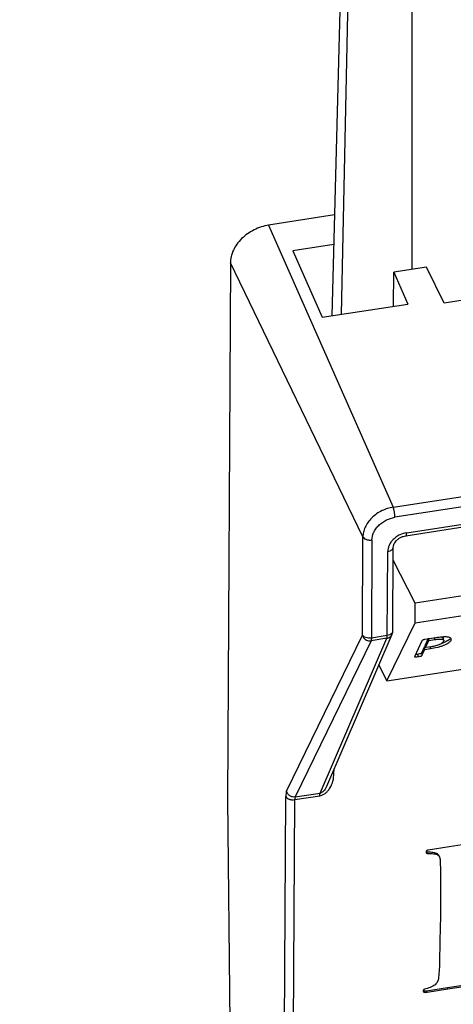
# Model space of a CAD drawing. Header units: millimetres. Extents: x 226 to 954, y 75 to 822.
# Tile 63 of 127: x 308 to 325, y 657 to 696. Entities that reach past the tile are written whole.
import ezdxf

# ---------------------------------------------------------------- set-up
doc = ezdxf.new("R2010")
doc.units = ezdxf.units.MM

msp = doc.modelspace()

# ---------------------------------------------------------------- linework, layer by layer
at = {"color": 179, "linetype": 'Continuous', "lineweight": 25}
for p, q in [((320.751, 705.222), (320.203, 684.458)), ((323.441, 705.041), (323.441, 686.336)), ((320.596, 684.519), (321.01, 704.665)), ((320.311, 688.543), (317.638, 688.13)), ((317.638, 688.13), (322.684, 676.702)), ((320.279, 687.349), (318.613, 687.091)), ((318.613, 687.091), (319.803, 684.396)), ((340.312, 687.381), (324.756, 684.975)), ((316.086, 686.6), (315.964, 664.859)), ((321.462, 675.498), (316.086, 686.6)), ((324.046, 686.43), (322.711, 686.223)), ((324.756, 684.975), (324.046, 686.43)), ((322.703, 684.845), (322.711, 686.223)), ((322.711, 686.223), (323.28, 684.934)), ((319.803, 684.396), (323.28, 684.934)), ((322.684, 676.702), (348.957, 680.766)), ((349.032, 680.356), (322.759, 676.292)), ((323.238, 675.669), (348.546, 679.584)), ((323.206, 675.544), (348.514, 679.459)), ((348.169, 676.618), (323.58, 672.814)), ((321.44, 671.521), (321.462, 675.498)), ((323.584, 672.01), (348.155, 675.811)), ((321.828, 675.374), (321.806, 671.398)), ((322.448, 671.497), (322.467, 674.909)), ((322.67, 671.657), (322.689, 675.069)), ((323.58, 672.814), (322.686, 674.557)), ((322.433, 669.668), (347.167, 673.494)), ((323.584, 672.01), (323.58, 672.814)), ((322.433, 669.668), (323.584, 672.01)), ((318.367, 665.191), (321.44, 671.521)), ((319.995, 665.403), (322.646, 671.55)), ((321.791, 671.29), (318.719, 664.959)), ((319.728, 665.115), (322.433, 671.389)), ((322.433, 671.389), (321.791, 671.29)), ((322.448, 671.497), (321.806, 671.398)), ((323.852, 671.285), (323.555, 670.64)), ((324.418, 671.41), (323.978, 671.342)), ((323.984, 671.103), (324.116, 671.392)), ((323.984, 671.103), (324.005, 671.01)), ((324.005, 671.01), (324.137, 671.299)), ((324.116, 671.392), (324.137, 671.299)), ((324.137, 671.299), (324.375, 671.336)), ((324.354, 671.429), (324.375, 671.336)), ((324.741, 671.306), (324.72, 671.399)), ((325.018, 671.409), (325.028, 671.362)), ((325.028, 671.362), (325.039, 671.315)), ((323.677, 670.739), (323.596, 670.728)), ((323.677, 670.739), (323.698, 670.646)), ((323.95, 671.031), (323.835, 670.78)), ((323.835, 670.78), (323.856, 670.687)), ((323.856, 670.687), (323.971, 670.938)), ((323.975, 671.035), (323.95, 671.031)), ((323.95, 671.031), (323.971, 670.938)), ((323.971, 670.938), (324.198, 670.973)), ((324.237, 671.046), (324.005, 671.01)), ((324.177, 671.066), (324.198, 670.973)), ((322.108, 670.302), (322.433, 669.668)), ((315.964, 664.859), (316.071, 655.807)), ((318.261, 651.627), (318.336, 664.975)), ((318.627, 651.503), (318.702, 664.851)), ((318.702, 664.851), (319.713, 665.008)), ((318.719, 664.959), (319.728, 665.115)), ((324.068, 662.673), (324.042, 662.73)), ((324.963, 662.936), (324.11, 662.806)), ((325.494, 663.016), (324.963, 662.936)), ((324.468, 662.627), (324.442, 662.684)), ((324.566, 662.528), (324.54, 662.585)), ((324.599, 662.396), (324.606, 661.926)), ((324.606, 661.926), (324.609, 661.227)), ((324.609, 661.227), (324.613, 661.068)), ((324.613, 661.068), (324.613, 660.522)), ((324.613, 660.522), (324.605, 660.029)), ((324.605, 660.029), (324.601, 659.732)), ((324.601, 659.732), (324.574, 658.328)), ((324.568, 658.107), (324.531, 657.611)), ((324.574, 658.328), (324.568, 658.107)), ((324.047, 657.11), (324.886, 657.241)), ((324.073, 657.052), (324.912, 657.184)), ((324.886, 657.241), (325.88, 657.393)), ((324.912, 657.184), (324.886, 657.241)), ((324.912, 657.184), (325.906, 657.336)), ((324.073, 657.052), (324.047, 657.11))]:
    msp.add_line(p, q, dxfattribs=at)
at = {"color": 8, "linetype": 'Continuous', "lineweight": 25}
for p, q in [((320.212, 665.905), (320.289, 665.927)), ((320.289, 665.927), (320.29, 666.086))]:
    msp.add_line(p, q, dxfattribs=at)
at = {"color": 179, "linetype": 'Continuous', "lineweight": 25}
for points, knots in [([(249.385, 691.619), (249.173, 691.374), (248.492, 690.587), (247.464, 689.211), (246.302, 687.495), (245.273, 685.738), (244.376, 683.958), (243.617, 682.157), (242.999, 680.349), (242.521, 678.538), (242.181, 676.727), (241.977, 674.91), (241.908, 673.079), (241.979, 671.236), (242.19, 669.387), (242.543, 667.544), (243.035, 665.712), (243.663, 663.905), (244.422, 662.126), (245.308, 660.379), (246.323, 658.655), (247.474, 656.948), (248.76, 655.261), (250.182, 653.599), (251.73, 651.974), (253.399, 650.39), (255.177, 648.859), (257.057, 647.384), (259.034, 645.965), (261.115, 644.597), (263.31, 643.274), (265.616, 642), (268.032, 640.778), (270.538, 639.619), (273.13, 638.524), (275.788, 637.503), (278.503, 636.555), (281.27, 635.681), (284.1, 634.877), (287.004, 634.139), (289.98, 633.472), (293.022, 632.877), (296.105, 632.359), (299.226, 631.921), (302.358, 631.564), (305.495, 631.288), (308.631, 631.092), (311.778, 630.974), (314.951, 630.934), (318.142, 630.976), (321.257, 631.09), (323.292, 631.23), (324.264, 631.297)], [0, 0, 0, 0, 0.009033, 0.029084, 0.049499, 0.069915, 0.09033, 0.110746, 0.131161, 0.151212, 0.171263, 0.191314, 0.211365, 0.231781, 0.252196, 0.272612, 0.293027, 0.313443, 0.333494, 0.353545, 0.373596, 0.393647, 0.414062, 0.434478, 0.454893, 0.475309, 0.495724, 0.515775, 0.535826, 0.555877, 0.575928, 0.596344, 0.616759, 0.637174, 0.65759, 0.678005, 0.698056, 0.718107, 0.738158, 0.758209, 0.778625, 0.79904, 0.819456, 0.839871, 0.860287, 0.880338, 0.900389, 0.92044, 0.940491, 0.960906, 0.981322, 1, 1, 1, 1]), ([(249.372, 689.253), (249.267, 689.116), (248.737, 688.427), (247.907, 687.157), (246.893, 685.444), (246.02, 683.705), (245.278, 681.946), (244.674, 680.18), (244.207, 678.411), (243.875, 676.643), (243.676, 674.868), (243.609, 673.079), (243.677, 671.28), (243.884, 669.473), (244.228, 667.673), (244.709, 665.884), (245.323, 664.119), (246.064, 662.381), (246.929, 660.675), (247.921, 658.991), (249.045, 657.324), (250.301, 655.676), (251.69, 654.052), (253.201, 652.466), (254.832, 650.919), (256.568, 649.424), (258.405, 647.982), (260.336, 646.597), (262.368, 645.26), (264.512, 643.968), (266.765, 642.724), (269.124, 641.53), (271.572, 640.398), (274.104, 639.329), (276.699, 638.332), (279.351, 637.406), (282.054, 636.552), (284.818, 635.767), (287.655, 635.046), (290.561, 634.394), (293.532, 633.813), (296.544, 633.308), (299.592, 632.88), (302.651, 632.531), (305.715, 632.262), (308.777, 632.07), (311.852, 631.955), (314.95, 631.916), (318.067, 631.957), (320.956, 632.061), (322.791, 632.186), (323.588, 632.241)], [0, 0, 0, 0, 0.005206, 0.026188, 0.047171, 0.068153, 0.089136, 0.110118, 0.130726, 0.151334, 0.171942, 0.192549, 0.213532, 0.234514, 0.255497, 0.276479, 0.297462, 0.31807, 0.338678, 0.359285, 0.379893, 0.400876, 0.421858, 0.442841, 0.463823, 0.484806, 0.505413, 0.526021, 0.546629, 0.567237, 0.588219, 0.609202, 0.630184, 0.651167, 0.672149, 0.692757, 0.713365, 0.733973, 0.754581, 0.775563, 0.796546, 0.817528, 0.838511, 0.859493, 0.880101, 0.900709, 0.921317, 0.941925, 0.962907, 0.983889, 1, 1, 1, 1]), ([(323.587, 632.25), (322.745, 632.194), (320.887, 632.068), (317.998, 631.966), (314.913, 631.926), (311.809, 631.966), (308.692, 632.084), (305.587, 632.282), (302.501, 632.559), (299.457, 632.911), (296.46, 633.337), (293.516, 633.835), (290.611, 634.405), (287.735, 635.051), (284.893, 635.773), (282.093, 636.572), (279.356, 637.441), (276.687, 638.378), (274.108, 639.376), (271.622, 640.432), (269.232, 641.542), (266.927, 642.71), (264.698, 643.943), (262.551, 645.238), (260.493, 646.594), (258.54, 648.001), (256.696, 649.457), (254.975, 650.948), (253.378, 652.473), (251.906, 654.027), (250.551, 655.615), (249.308, 657.246), (248.183, 658.917), (247.181, 660.625), (246.309, 662.356), (245.571, 664.108), (244.97, 665.867), (244.505, 667.628), (244.174, 669.389), (243.976, 671.156), (243.909, 672.937), (243.977, 674.729), (244.183, 676.529), (244.526, 678.321), (245.005, 680.103), (245.615, 681.86), (246.354, 683.59), (247.213, 685.29), (248.212, 686.964), (248.935, 688.086), (249.358, 688.64), (249.369, 688.655)], [0, 0, 0, 0, 0.017173, 0.037873, 0.058572, 0.079648, 0.100724, 0.121799, 0.142875, 0.163951, 0.18465, 0.205349, 0.226049, 0.246748, 0.267824, 0.288899, 0.309975, 0.331051, 0.352126, 0.372826, 0.393525, 0.414225, 0.434924, 0.456, 0.477075, 0.498151, 0.519227, 0.540302, 0.561002, 0.581701, 0.6024, 0.6231, 0.644176, 0.665251, 0.686327, 0.707403, 0.728478, 0.749178, 0.769877, 0.790576, 0.811276, 0.832351, 0.853427, 0.874503, 0.895578, 0.916654, 0.937354, 0.958053, 0.978752, 0.999452, 1, 1, 1, 1]), ([(317.638, 688.13), (317.537, 688.109), (317.335, 688.068), (317.043, 687.947), (316.773, 687.786), (316.536, 687.588), (316.342, 687.361), (316.198, 687.114), (316.104, 686.856), (316.092, 686.685), (316.086, 686.6)], [0, 0, 0, 0, 0.125, 0.250001, 0.375001, 0.5, 0.625002, 0.75, 0.875, 1, 1, 1, 1]), ([(322.684, 676.702), (322.61, 676.688), (322.457, 676.657), (322.23, 676.566), (322.012, 676.438), (321.816, 676.276), (321.657, 676.089), (321.544, 675.89), (321.475, 675.69), (321.466, 675.561), (321.462, 675.498)], [0, 0, 0, 0, 0.116516, 0.240012, 0.368642, 0.5, 0.631358, 0.759988, 0.883482, 1, 1, 1, 1]), ([(322.759, 676.292), (322.758, 676.324), (322.757, 676.374), (322.748, 676.451), (322.738, 676.511), (322.726, 676.569), (322.709, 676.639), (322.694, 676.677), (322.684, 676.702)], [0, 0, 0, 0, 0.239694, 0.368514, 0.499999, 0.631477, 0.760299, 1, 1, 1, 1]), ([(321.828, 675.374), (321.841, 675.474), (321.861, 675.627), (321.977, 675.825), (322.098, 675.967), (322.247, 676.09), (322.463, 676.22), (322.643, 676.264), (322.759, 676.292)], [0, 0, 0, 0, 0.2394581, 0.3683606, 0.4999993, 0.6316365, 0.7605409, 1, 1, 1, 1]), ([(321.462, 675.498), (321.476, 675.478), (321.498, 675.446), (321.552, 675.412), (321.602, 675.391), (321.658, 675.377), (321.734, 675.366), (321.791, 675.371), (321.828, 675.374)], [0, 0, 0, 0, 0.239691, 0.368507, 0.499997, 0.631478, 0.760301, 1, 1, 1, 1]), ([(323.238, 675.669), (323.142, 675.646), (322.993, 675.609), (322.814, 675.502), (322.69, 675.4), (322.591, 675.282), (322.494, 675.118), (322.478, 674.991), (322.467, 674.909)], [0, 0, 0, 0, 0.239457, 0.36836, 0.499998, 0.631638, 0.760546, 1, 1, 1, 1]), ([(322.689, 675.07), (322.693, 675.109), (322.7, 675.171), (322.749, 675.264), (322.807, 675.34), (322.886, 675.412), (322.984, 675.474), (323.093, 675.521), (323.169, 675.536), (323.206, 675.544)], [0, 0, 0, 0, 0.20469, 0.322917, 0.450392, 0.585061, 0.723943, 0.863458, 1, 1, 1, 1]), ([(321.806, 671.398), (321.767, 671.394), (321.69, 671.388), (321.577, 671.412), (321.485, 671.457), (321.455, 671.5), (321.44, 671.521)], [0, 0, 0, 0, 0.2499984, 0.5000041, 0.749998, 1, 1, 1, 1]), ([(321.44, 671.521), (321.453, 671.486), (321.478, 671.415), (321.56, 671.34), (321.642, 671.301), (321.719, 671.284), (321.765, 671.288), (321.791, 671.29)], [0, 0, 0, 0, 0.249574, 0.499154, 0.692925, 0.832397, 1, 1, 1, 1]), ([(322.642, 671.549), (322.646, 671.557), (322.66, 671.579), (322.666, 671.616), (322.67, 671.648), (322.67, 671.663), (322.67, 671.666)], [0, 0, 0, 0, 0.2071093, 0.6483306, 0.9032821, 1, 1, 1, 1]), ([(321.806, 671.398), (321.805, 671.374), (321.803, 671.327), (321.795, 671.302), (321.791, 671.29)], [0, 0, 0, 0, 0.499998, 1, 1, 1, 1]), ([(322.433, 671.389), (322.437, 671.402), (322.446, 671.427), (322.447, 671.473), (322.448, 671.497)], [0, 0, 0, 0, 0.500002, 1, 1, 1, 1]), ([(323.978, 671.342), (323.963, 671.339), (323.932, 671.333), (323.896, 671.321), (323.875, 671.31), (323.859, 671.298), (323.855, 671.29), (323.852, 671.285)], [0, 0, 0, 0, 0.24956, 0.499281, 0.624333, 0.75002, 1, 1, 1, 1]), ([(324.198, 670.973), (324.293, 670.989), (324.436, 671.013), (324.622, 671.064), (324.753, 671.109), (324.864, 671.16), (324.981, 671.231), (325.016, 671.282), (325.039, 671.315)], [0, 0, 0, 0, 0.250028, 0.375247, 0.500396, 0.625521, 0.75066, 1, 1, 1, 1]), ([(324.735, 671.262), (324.721, 671.241), (324.701, 671.21), (324.637, 671.166), (324.574, 671.134), (324.497, 671.105), (324.384, 671.071), (324.295, 671.056), (324.237, 671.046)], [0, 0, 0, 0, 0.2497393, 0.3749301, 0.5000463, 0.6251295, 0.7502957, 1, 1, 1, 1]), ([(324.375, 671.336), (324.431, 671.344), (324.516, 671.357), (324.614, 671.358), (324.676, 671.352), (324.716, 671.336), (324.749, 671.309), (324.74, 671.281), (324.735, 671.262)], [0, 0, 0, 0, 0.250148, 0.37516, 0.500151, 0.625236, 0.750369, 1, 1, 1, 1]), ([(325.039, 671.315), (325.044, 671.344), (325.052, 671.388), (324.982, 671.426), (324.901, 671.443), (324.797, 671.448), (324.637, 671.441), (324.505, 671.422), (324.418, 671.41)], [0, 0, 0, 0, 0.249015, 0.374106, 0.499211, 0.624448, 0.749639, 1, 1, 1, 1]), ([(325.018, 671.409), (324.995, 671.375), (324.961, 671.324), (324.842, 671.253), (324.746, 671.208), (324.675, 671.184), (324.647, 671.175)], [0, 0, 0, 0, 0.430692, 0.646845, 0.862982, 1, 1, 1, 1]), ([(324.662, 671.439), (324.673, 671.436), (324.698, 671.428), (324.718, 671.414), (324.716, 671.401), (324.715, 671.398)], [0, 0, 0, 0, 0.346106, 0.820956, 1, 1, 1, 1]), ([(323.835, 670.78), (323.834, 670.778), (323.833, 670.776), (323.826, 670.772), (323.817, 670.768), (323.796, 670.761), (323.748, 670.751), (323.705, 670.744), (323.677, 670.739)], [0, 0, 0, 0, 0.062666, 0.125097, 0.187889, 0.250384, 0.500238, 1, 1, 1, 1]), ([(341.019, 631.291), (340.638, 631.205), (339.262, 630.891), (336.839, 630.43), (333.758, 629.909), (330.637, 629.472), (327.505, 629.115), (324.368, 628.839), (321.232, 628.642), (318.085, 628.525), (314.912, 628.485), (311.721, 628.525), (308.516, 628.648), (305.324, 628.851), (302.151, 629.135), (299.021, 629.498), (295.94, 629.936), (292.912, 630.447), (289.926, 631.034), (286.969, 631.698), (284.047, 632.441), (281.168, 633.261), (278.354, 634.155), (275.61, 635.118), (272.958, 636.145), (270.402, 637.23), (267.945, 638.371), (265.575, 639.573), (263.283, 640.84), (261.076, 642.171), (258.959, 643.566), (256.951, 645.013), (255.056, 646.509), (253.286, 648.043), (251.644, 649.611), (250.13, 651.208), (248.737, 652.841), (247.46, 654.518), (246.303, 656.236), (245.272, 657.992), (244.376, 659.772), (243.617, 661.574), (242.999, 663.382), (242.521, 665.193), (242.183, 667.003), (241.971, 668.82), (241.945, 670.034), (241.931, 670.64)], [0, 0, 0, 0, 0.008681, 0.031395, 0.054109, 0.076824, 0.099538, 0.121847, 0.144156, 0.166464, 0.188773, 0.211487, 0.234202, 0.256916, 0.27963, 0.302345, 0.324654, 0.346962, 0.369271, 0.39158, 0.414294, 0.437008, 0.459723, 0.482437, 0.505151, 0.52746, 0.549769, 0.572078, 0.594387, 0.617101, 0.639815, 0.66253, 0.685244, 0.707958, 0.730267, 0.752576, 0.774885, 0.797193, 0.819908, 0.842622, 0.865336, 0.888051, 0.910765, 0.933074, 0.955382, 0.977691, 1, 1, 1, 1]), ([(323.555, 670.64), (323.555, 670.639), (323.555, 670.636), (323.557, 670.634), (323.564, 670.632), (323.581, 670.632), (323.627, 670.636), (323.669, 670.642), (323.698, 670.646)], [0, 0, 0, 0, 0.062576, 0.125215, 0.187688, 0.250519, 0.50026, 1, 1, 1, 1]), ([(323.698, 670.646), (323.726, 670.651), (323.769, 670.658), (323.817, 670.668), (323.838, 670.675), (323.847, 670.679), (323.853, 670.683), (323.855, 670.685), (323.856, 670.687)], [0, 0, 0, 0, 0.499762, 0.749612, 0.812105, 0.874912, 0.937326, 1, 1, 1, 1]), ([(319.713, 665.008), (319.751, 665.017), (319.83, 665.036), (319.94, 665.105), (320.039, 665.198), (320.159, 665.363), (320.265, 665.613), (320.281, 665.819), (320.289, 665.927)], [0, 0, 0, 0, 0.090814, 0.187825, 0.295648, 0.4162, 0.692556, 1, 1, 1, 1]), ([(318.367, 665.191), (318.359, 665.166), (318.341, 665.116), (318.338, 665.022), (318.336, 664.975)], [0, 0, 0, 0, 0.500006, 1, 1, 1, 1]), ([(318.719, 664.959), (318.682, 664.958), (318.625, 664.955), (318.55, 664.979), (318.496, 665.007), (318.449, 665.046), (318.398, 665.104), (318.38, 665.157), (318.367, 665.191)], [0, 0, 0, 0, 0.239656, 0.368486, 0.500003, 0.631516, 0.76035, 1, 1, 1, 1]), ([(318.336, 664.975), (318.35, 664.954), (318.372, 664.923), (318.426, 664.889), (318.476, 664.868), (318.531, 664.853), (318.608, 664.843), (318.665, 664.848), (318.702, 664.851)], [0, 0, 0, 0, 0.239699, 0.368515, 0.499997, 0.631486, 0.760307, 1, 1, 1, 1]), ([(318.719, 664.959), (318.714, 664.947), (318.705, 664.922), (318.703, 664.875), (318.702, 664.851)], [0, 0, 0, 0, 0.500023, 1, 1, 1, 1]), ([(319.713, 665.008), (319.714, 665.031), (319.715, 665.078), (319.724, 665.103), (319.728, 665.115)], [0, 0, 0, 0, 0.5, 1, 1, 1, 1]), ([(324.032, 662.765), (324.028, 662.756), (324.02, 662.738), (324.022, 662.721), (324.023, 662.712)], [0, 0, 0, 0, 0.49999, 1, 1, 1, 1]), ([(324.042, 662.73), (324.037, 662.732), (324.029, 662.734), (324.024, 662.738), (324.023, 662.738)], [0, 0, 0, 0, 0.783347, 1, 1, 1, 1]), ([(324.11, 662.806), (324.095, 662.802), (324.073, 662.797), (324.05, 662.784), (324.039, 662.774), (324.035, 662.768), (324.032, 662.765)], [0, 0, 0, 0, 0.495841, 0.735841, 0.861773, 1, 1, 1, 1]), ([(324.042, 662.73), (324.113, 662.732), (324.253, 662.736), (324.379, 662.701), (324.442, 662.684)], [0, 0, 0, 0, 0.50316, 1, 1, 1, 1]), ([(324.023, 662.712), (324.025, 662.708), (324.028, 662.699), (324.039, 662.687), (324.052, 662.678), (324.063, 662.675), (324.068, 662.673)], [0, 0, 0, 0, 0.249988, 0.5, 0.750019, 1, 1, 1, 1]), ([(324.068, 662.673), (324.139, 662.675), (324.279, 662.678), (324.405, 662.644), (324.468, 662.627)], [0, 0, 0, 0, 0.503165, 1, 1, 1, 1]), ([(324.442, 662.684), (324.463, 662.671), (324.504, 662.646), (324.534, 662.608), (324.54, 662.585), (324.54, 662.585)], [0, 0, 0, 0, 0.503885, 0.989763, 1, 1, 1, 1]), ([(324.468, 662.627), (324.489, 662.614), (324.532, 662.59), (324.58, 662.51), (324.591, 662.442), (324.599, 662.396)], [0, 0, 0, 0, 0.254379, 0.499677, 1, 1, 1, 1]), ([(324.531, 657.611), (324.519, 657.566), (324.5, 657.498), (324.451, 657.409), (324.413, 657.371), (324.395, 657.351)], [0, 0, 0, 0, 0.498424, 0.746773, 1, 1, 1, 1]), ([(323.96, 657.168), (323.952, 657.165), (323.939, 657.159), (323.926, 657.149), (323.921, 657.142), (323.92, 657.138), (323.919, 657.136)], [0, 0, 0, 0, 0.497474, 0.738981, 0.863971, 1, 1, 1, 1]), ([(324.395, 657.351), (324.327, 657.312), (324.189, 657.231), (324.037, 657.189), (323.96, 657.168)], [0, 0, 0, 0, 0.497011, 1, 1, 1, 1]), ([(323.919, 657.136), (323.916, 657.131), (323.91, 657.119), (323.907, 657.102), (323.907, 657.085), (323.912, 657.075), (323.914, 657.07)], [0, 0, 0, 0, 0.250017, 0.500018, 0.750018, 1, 1, 1, 1]), ([(323.909, 657.11), (323.912, 657.108), (323.925, 657.1), (323.973, 657.097), (324.017, 657.105), (324.047, 657.11)], [0, 0, 0, 0, 0.080347, 0.373774, 1, 1, 1, 1]), ([(323.914, 657.07), (323.918, 657.065), (323.926, 657.056), (323.949, 657.044), (323.999, 657.04), (324.043, 657.047), (324.073, 657.052)], [0, 0, 0, 0, 0.131284, 0.251534, 0.490331, 1, 1, 1, 1])]:
    msp.add_open_spline(points, degree=3, knots=knots, dxfattribs=at)
at = {"color": 8, "linetype": 'Continuous', "lineweight": 25}
for points, knots in [([(323.206, 675.545), (323.209, 675.546), (323.216, 675.547), (323.225, 675.564), (323.235, 675.598), (323.237, 675.641), (323.238, 675.669)], [0, 0, 0, 0, 0.166031, 0.38534, 0.600211, 1, 1, 1, 1]), ([(322.467, 674.909), (322.502, 674.917), (322.556, 674.929), (322.613, 674.96), (322.65, 674.989), (322.674, 675.022), (322.689, 675.049), (322.686, 675.064), (322.686, 675.068)], [0, 0, 0, 0, 0.298847, 0.459455, 0.623392, 0.787325, 0.947929, 1, 1, 1, 1]), ([(322.433, 671.389), (322.458, 671.395), (322.503, 671.405), (322.567, 671.444), (322.619, 671.491), (322.634, 671.535), (322.641, 671.552)], [0, 0, 0, 0, 0.266709, 0.488648, 0.797014, 1, 1, 1, 1]), ([(322.666, 671.656), (322.667, 671.652), (322.67, 671.624), (322.633, 671.576), (322.558, 671.522), (322.484, 671.505), (322.448, 671.497)], [0, 0, 0, 0, 0.066014, 0.377345, 0.688666, 1, 1, 1, 1]), ([(319.99, 665.405), (319.978, 665.373), (319.956, 665.315), (319.903, 665.237), (319.85, 665.177), (319.799, 665.14), (319.757, 665.122), (319.738, 665.117), (319.728, 665.115)], [0, 0, 0, 0, 0.301272, 0.538273, 0.730216, 0.878951, 0.941457, 1, 1, 1, 1])]:
    msp.add_open_spline(points, degree=3, knots=knots, dxfattribs=at)

doc.saveas('drawing.dxf')
